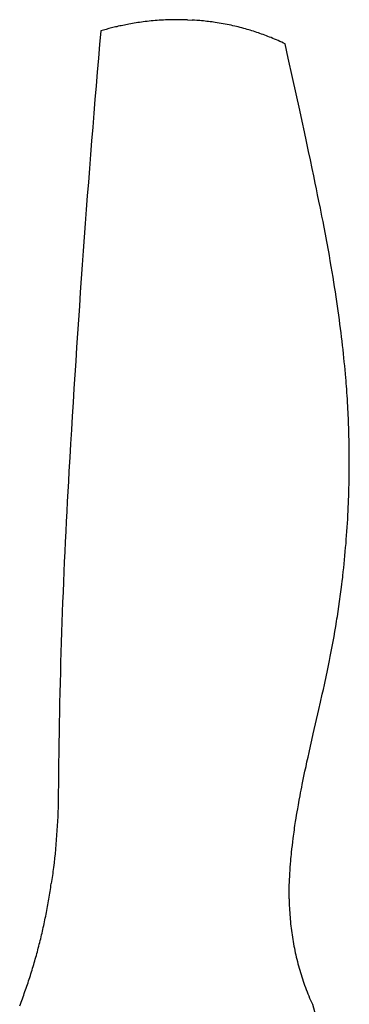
# Model space of a CAD drawing. Extents: x 4943 to 6465, y 1900 to 2987.
# Tile 9 of 25: x 5259 to 5365, y 2669 to 2987. Entities that reach past the tile are written whole.
import ezdxf

# ---------------------------------------------------------------- set-up
doc = ezdxf.new("R2010")
doc.units = 0
doc.layers.add('MAKE2D$VISIBLE$CURVAS', color=7, linetype='CONTINUOUS')

msp = doc.modelspace()

# ---------------------------------------------------------------- linework, layer by layer
at = {"layer": 'MAKE2D$VISIBLE$CURVAS', "color": 39}
for p, q in [((5313.24, 2986.61), (5313.21, 2986.62)), ((5313.24, 2986.61), (5314.77, 2986.54)), ((5346.02, 2703.07), (5346.02, 2703.76))]:
    msp.add_line(p, q, dxfattribs=at)
for points in [[(5313.21, 2986.62), (5312.75, 2986.64), (5312.29, 2986.65), (5311.84, 2986.67), (5311.38, 2986.68), (5310.93, 2986.69), (5310.47, 2986.7), (5310.02, 2986.7), (5309.56, 2986.7), (5308.88, 2986.7), (5308.2, 2986.69), (5307.51, 2986.67), (5306.83, 2986.65), (5306.14, 2986.63), (5305.46, 2986.59), (5304.77, 2986.56), (5304.09, 2986.51), (5303.45, 2986.46), (5302.8, 2986.41), (5302.16, 2986.35), (5301.51, 2986.29), (5300.87, 2986.22), (5300.23, 2986.15), (5299.58, 2986.08), (5298.94, 2985.99), (5298.37, 2985.92), (5297.79, 2985.83), (5297.22, 2985.75), (5296.65, 2985.66), (5296.08, 2985.57), (5295.5, 2985.47), (5294.93, 2985.37), (5294.36, 2985.27), (5293.87, 2985.17), (5293.37, 2985.08), (5292.88, 2984.98), (5292.39, 2984.88), (5291.89, 2984.77), (5291.4, 2984.67), (5290.91, 2984.56), (5290.41, 2984.45), (5289.99, 2984.35), (5289.56, 2984.24), (5288.71, 2984.04), (5287.85, 2983.82), (5287, 2983.59), (5286.14, 2983.36), (5285.28, 2983.11)], [(5344.75, 2978.91), (5344.19, 2979.17), (5343.63, 2979.43), (5343.07, 2979.69), (5342.5, 2979.94), (5341.93, 2980.19), (5341.36, 2980.43), (5340.79, 2980.67), (5340.22, 2980.91), (5339.71, 2981.11), (5339.2, 2981.31), (5338.68, 2981.51), (5338.17, 2981.7), (5337.65, 2981.89), (5337.13, 2982.08), (5336.62, 2982.27), (5336.1, 2982.45), (5335.58, 2982.62), (5335.07, 2982.79), (5334.55, 2982.96), (5334.03, 2983.12), (5333.51, 2983.28), (5332.99, 2983.44), (5332.47, 2983.59), (5331.95, 2983.74), (5331.38, 2983.9), (5330.8, 2984.06), (5330.22, 2984.21), (5329.64, 2984.35), (5329.05, 2984.5), (5328.47, 2984.63), (5327.88, 2984.77), (5327.29, 2984.9), (5326.65, 2985.03), (5326.01, 2985.16), (5325.37, 2985.29), (5324.72, 2985.41), (5324.08, 2985.52), (5323.43, 2985.63), (5322.78, 2985.73), (5322.13, 2985.83), (5321.64, 2985.9), (5321.16, 2985.97), (5320.6, 2986.04), (5320.04, 2986.11), (5319.49, 2986.17), (5318.93, 2986.23), (5318.37, 2986.29), (5317.8, 2986.34), (5317.24, 2986.39), (5316.68, 2986.43), (5316.21, 2986.46), (5315.49, 2986.51), (5314.77, 2986.54)], [(5346.02, 2703.76), (5346.03, 2704.69), (5346.04, 2705.62), (5346.06, 2706.54), (5346.09, 2707.47), (5346.13, 2708.42), (5346.17, 2709.38), (5346.21, 2710.33), (5346.27, 2711.29), (5346.33, 2712.3), (5346.4, 2713.31), (5346.48, 2714.33), (5346.56, 2715.34), (5346.62, 2716.02), (5346.69, 2716.7), (5346.75, 2717.39), (5346.82, 2718.07), (5346.94, 2719.2), (5347.07, 2720.33), (5347.2, 2721.46), (5347.34, 2722.59), (5347.43, 2723.28), (5347.52, 2723.96), (5347.62, 2724.64), (5347.71, 2725.33), (5347.81, 2726.01), (5347.91, 2726.7), (5348.02, 2727.38), (5348.12, 2728.06), (5348.28, 2729.09), (5348.45, 2730.12), (5348.62, 2731.15), (5348.8, 2732.18), (5349.02, 2733.43), (5349.28, 2734.87), (5349.54, 2736.3), (5349.72, 2737.24), (5349.9, 2738.17), (5350.08, 2739.1), (5350.27, 2740.03), (5350.48, 2741.1), (5350.7, 2742.16), (5350.92, 2743.23), (5351.14, 2744.29), (5351.47, 2745.81), (5351.79, 2747.32), (5352.12, 2748.82), (5352.45, 2750.32), (5352.9, 2752.3), (5353.34, 2754.28), (5353.8, 2756.27), (5355.61, 2764.18), (5356.15, 2766.54), (5356.73, 2769.12), (5357.07, 2770.63), (5357.41, 2772.16), (5357.63, 2773.17), (5357.85, 2774.19), (5358.06, 2775.21), (5358.28, 2776.24), (5358.5, 2777.3), (5358.72, 2778.37), (5359.04, 2779.93), (5359.3, 2781.26), (5359.61, 2782.88), (5359.92, 2784.51), (5360.22, 2786.14), (5360.51, 2787.77), (5360.79, 2789.38), (5361.06, 2790.99), (5361.32, 2792.6), (5361.45, 2793.41), (5361.58, 2794.22), (5361.83, 2795.81), (5362.06, 2797.4), (5362.29, 2798.99), (5362.4, 2799.79), (5362.51, 2800.58), (5362.72, 2802.13), (5362.92, 2803.68), (5363.03, 2804.59), (5363.14, 2805.5), (5363.3, 2806.82), (5363.35, 2807.32), (5363.5, 2808.61), (5363.64, 2809.9), (5363.77, 2811.19), (5363.9, 2812.48), (5364.03, 2813.78), (5364.15, 2815.09), (5364.26, 2816.39), (5364.37, 2817.7), (5364.47, 2819.01), (5364.57, 2820.32), (5364.66, 2821.63), (5364.75, 2822.95), (5364.83, 2824.27), (5364.91, 2825.59), (5364.98, 2826.91), (5365.05, 2828.24), (5365.1, 2829.42), (5365.16, 2830.61), (5365.2, 2831.79), (5365.24, 2832.97), (5365.29, 2834.28), (5365.32, 2835.59), (5365.35, 2836.89), (5365.38, 2838.19), (5365.39, 2839.01), (5365.41, 2839.83), (5365.42, 2840.65), (5365.42, 2841.47), (5365.43, 2842.34), (5365.43, 2843.33), (5365.43, 2844.32), (5365.43, 2845.31), (5365.43, 2846.3), (5365.42, 2847.29), (5365.41, 2848.28), (5365.39, 2849.26), (5365.38, 2850.25), (5365.36, 2851.24), (5365.33, 2852.22), (5365.31, 2853.2), (5365.28, 2854.19), (5365.25, 2855.17), (5365.21, 2856.15), (5365.17, 2857.13), (5365.13, 2858.11), (5365.09, 2859.09), (5365.04, 2860.07), (5364.99, 2861.05), (5364.94, 2862.03), (5364.87, 2863.2), (5364.8, 2864.38), (5364.73, 2865.4), (5364.67, 2866.43), (5364.59, 2867.46), (5364.52, 2868.48), (5364.45, 2869.39), (5364.37, 2870.29), (5364.3, 2871.2), (5364.2, 2872.41), (5364.08, 2873.71), (5363.96, 2875), (5363.83, 2876.3), (5363.7, 2877.59), (5363.56, 2878.94), (5363.42, 2880.28), (5363.27, 2881.63), (5363.12, 2882.97), (5362.95, 2884.35), (5362.78, 2885.73), (5362.61, 2887.1), (5362.43, 2888.48), (5362.24, 2889.92), (5362.05, 2891.36), (5361.85, 2892.8), (5361.64, 2894.24), (5361.42, 2895.77), (5361.19, 2897.3), (5360.95, 2898.89), (5360.7, 2900.47), (5360.45, 2902.06), (5360.19, 2903.64), (5359.9, 2905.38), (5359.6, 2907.13), (5359.3, 2908.87), (5359, 2910.61), (5358.79, 2911.76), (5358.59, 2912.9), (5358.38, 2914.05), (5358.17, 2915.2), (5357.74, 2917.5), (5357.3, 2919.8), (5356.96, 2921.56), (5356.62, 2923.32), (5356.12, 2925.86), (5355.66, 2928.15), (5355.23, 2930.25), (5354.85, 2932.1), (5354.47, 2933.95), (5353.98, 2936.34), (5353.47, 2938.73), (5352.9, 2941.46), (5352.31, 2944.19), (5351.63, 2947.36), (5350.95, 2950.53), (5350.19, 2954.02), (5349.43, 2957.49), (5347.12, 2968.05), (5345.76, 2974.25), (5344.75, 2978.91)], [(5259.13, 2668.59), (5259.35, 2669.15), (5259.57, 2669.72), (5259.78, 2670.29), (5259.99, 2670.86), (5260.2, 2671.43), (5260.41, 2672), (5260.62, 2672.57), (5260.82, 2673.15), (5261.03, 2673.72), (5261.23, 2674.3), (5261.43, 2674.87), (5261.62, 2675.45), (5261.82, 2676.03), (5262.01, 2676.61), (5262.2, 2677.19), (5262.39, 2677.77), (5262.58, 2678.36), (5262.76, 2678.94), (5262.95, 2679.53), (5263.13, 2680.11), (5263.31, 2680.7), (5263.48, 2681.29), (5263.66, 2681.88), (5263.83, 2682.47), (5264, 2683.06), (5264.17, 2683.65), (5264.34, 2684.24), (5264.5, 2684.84), (5264.67, 2685.43), (5264.83, 2686.03), (5264.99, 2686.62), (5265.14, 2687.22), (5265.3, 2687.82), (5265.45, 2688.42), (5265.6, 2689.02), (5265.75, 2689.62), (5265.9, 2690.22), (5266.04, 2690.82), (5266.19, 2691.43), (5266.33, 2692.03), (5266.47, 2692.63), (5266.61, 2693.24), (5266.74, 2693.85), (5266.87, 2694.45), (5267.01, 2695.06), (5267.13, 2695.67), (5267.26, 2696.28), (5267.39, 2696.89), (5267.51, 2697.5), (5267.63, 2698.11), (5267.75, 2698.73), (5267.87, 2699.34), (5267.98, 2699.95), (5268.1, 2700.57), (5268.21, 2701.18), (5268.32, 2701.8), (5268.43, 2702.42), (5268.53, 2703.03), (5268.64, 2703.65), (5268.74, 2704.27), (5268.84, 2704.89), (5268.93, 2705.51), (5269.03, 2706.13), (5269.12, 2706.75), (5269.22, 2707.37), (5269.31, 2707.99)], [(5346.02, 2703.07), (5346.04, 2702.34), (5346.06, 2701.6), (5346.09, 2700.87), (5346.12, 2700.14), (5346.16, 2699.41), (5346.21, 2698.68), (5346.26, 2697.95), (5346.32, 2697.22), (5346.38, 2696.49), (5346.45, 2695.77), (5346.52, 2695.04), (5346.6, 2694.32), (5346.69, 2693.59), (5346.78, 2692.87), (5346.87, 2692.15), (5346.98, 2691.43), (5347.08, 2690.71), (5347.2, 2689.99), (5347.32, 2689.28), (5347.45, 2688.56), (5347.58, 2687.84), (5347.72, 2687.13), (5347.86, 2686.42), (5348.01, 2685.71), (5348.17, 2685), (5348.33, 2684.29), (5348.5, 2683.58), (5348.68, 2682.87), (5348.86, 2682.17), (5349.05, 2681.47), (5349.24, 2680.76), (5349.44, 2680.06), (5349.65, 2679.36), (5349.87, 2678.67), (5350.09, 2677.97), (5350.31, 2677.28), (5350.55, 2676.58), (5350.79, 2675.89), (5351.03, 2675.2), (5351.28, 2674.51), (5351.54, 2673.83), (5351.81, 2673.14), (5352.08, 2672.46), (5352.36, 2671.78), (5352.65, 2671.1), (5352.94, 2670.42), (5353.24, 2669.74), (5353.55, 2669.07)]]:
    msp.add_lwpolyline(points, dxfattribs=at)
for centre, radius, start, end in [((10125.9, 2562.04), 4858.9, 175.02851, 176.7085), ((7280.83, 2722.7), 2009.3, 176.62422, 179.58954), ((5494.16, 2705.29), 145.2, 194.444, 202.1105)]:
    msp.add_arc(centre, radius, start, end, dxfattribs=at)
at = {"layer": 'MAKE2D$VISIBLE$CURVAS', "color": 39, "extrusion": (0, 0, -1)}
for centre, radius, start, end in [((-5065.35, 2738.57), 206.24, 180.4105, 187.0672), ((-5064.82, 2738.65), 206.77, 187.0688, 188.5252)]:
    msp.add_arc(centre, radius, start, end, dxfattribs=at)

doc.saveas('drawing.dxf')
